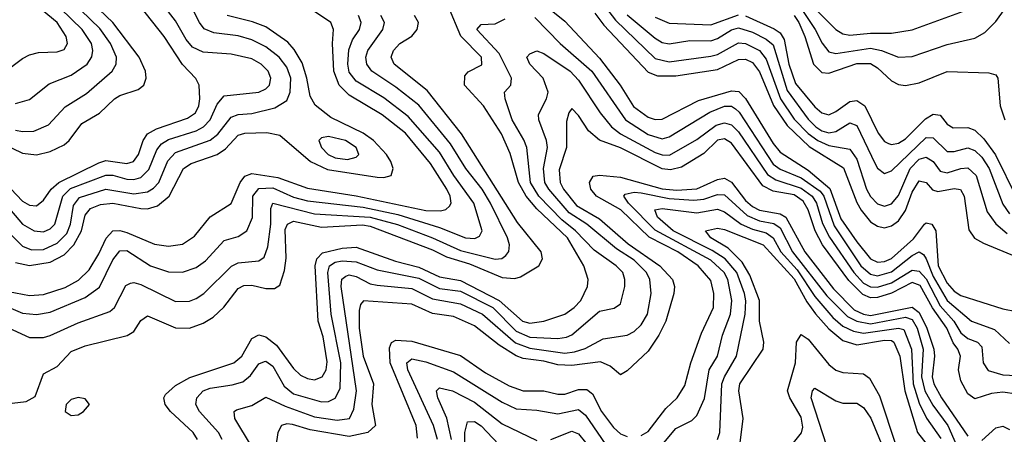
# Model space of a CAD drawing. Header units: inches. Extents: x 884549 to 1028252, y 526810 to 653624.
# Tile 107 of 256: x 944262 to 947095, y 553245 to 554438. Entities that reach past the tile are written whole.
import ezdxf

# ---------------------------------------------------------------- set-up
doc = ezdxf.new("R2010")
doc.units = ezdxf.units.IN
doc.header["$MEASUREMENT"] = 0
doc.layers.add('A9545', color=7, linetype='Continuous')

msp = doc.modelspace()

# ---------------------------------------------------------------- linework, layer by layer
at = {"layer": 'A9545', "color": 5}
for points, elevation in [([(944183.7, 553950), (944270, 553849.5), (944303.8, 553830), (944330, 553827.5), (944350, 553836.5), (944363, 553850), (944386.3, 553930), (944407.8, 553952.2), (944510, 553991), (944530, 553990.6), (944570, 553979.5), (944590, 553978.6), (944610, 553984.3), (944633.4, 554006.6), (944656.5, 554063.5), (944670, 554081.1), (944690, 554093.4), (944770, 554118.5), (944790.5, 554129.5), (944809.7, 554150), (944830, 554195), (944850, 554218.7), (944950, 554229.2), (944970, 554239.1), (944980.7, 554250), (944984.8, 554270), (944976.7, 554290), (944957, 554310), (944930, 554325.3), (944870, 554338.7), (944790, 554344.4), (944759.3, 554359.3), (944740.9, 554380.9), (944710, 554434.9), (944616.5, 554556.5)], 2960), ([(946470, 554550), (946610, 554409.7), (946630, 554397.1), (946650, 554393.3), (946710, 554399.2), (946770, 554399.1), (946830, 554409.3), (946977.3, 554462.7)], 2960), ([(944150, 554111.8), (944270, 554053.8), (944310, 554049.1), (944350, 554058.7), (944390, 554077.6), (944404.3, 554090), (944440.9, 554139.1), (944491.2, 554168.8), (944534.6, 554210), (944550, 554220.1), (944602.8, 554237.2), (944619.5, 554250), (944625.5, 554270), (944624.1, 554290), (944605.6, 554330), (944529.4, 554430), (944430, 554526.6)], 3020), ([(944184.7, 554004.7), (944270, 553916.2), (944290, 553904.2), (944310, 553902.6), (944330, 553918.5), (944352.6, 553950), (944374.1, 553970), (944490, 554026), (944510, 554032.7), (944570, 554024.7), (944589.7, 554030.3), (944603.6, 554050), (944616.7, 554090), (944630, 554110), (944655.5, 554124.5), (944745.1, 554154.9), (944767.7, 554170), (944777.3, 554190), (944780.4, 554210), (944777.8, 554250), (944769.1, 554269.1), (944730, 554309.5), (944677.7, 554390), (944590, 554501.3)], 2980), ([(944230, 553827), (944270, 553786.2), (944295.5, 553775.5), (944330, 553776.7), (944370, 553794.9), (944397.1, 553822.9), (944408.2, 553850), (944416.6, 553903.4), (944433.9, 553926.1), (944510, 553950), (944590, 553936.9), (944630, 553942.6), (944647.1, 553952.9), (944661.8, 553970), (944688.2, 554031.8), (944710, 554056), (944810, 554091.8), (944831.5, 554108.5), (944870, 554157.4), (944890, 554164.9), (944930, 554168.3), (944995.5, 554184.5), (945030, 554205.6), (945040.4, 554230), (945041.8, 554270), (945030, 554301.2), (945008.5, 554330), (944970, 554360.5), (944930, 554380.6), (944890, 554391.5), (944820, 554400), (944792.3, 554412.3), (944779.1, 554430), (944742.6, 554502.6)], 2940), ([(944215.2, 554284.8), (944270, 554326.9), (944290, 554337.2), (944316.4, 554343.6), (944370, 554345.3), (944390, 554352.6), (944399.7, 554370), (944396, 554390), (944369.4, 554430), (944310, 554478.8)], 3080), ([(944250, 554120.4), (944270, 554116), (944303, 554117), (944344.7, 554135.3), (944392.8, 554187.2), (944454.5, 554225.5), (944528.3, 554290), (944539.9, 554310), (944540.8, 554330), (944523.6, 554370), (944492.9, 554412.9), (944410, 554492.5)], 3040), ([(944250, 554196.6), (944290, 554208.3), (944346.3, 554253.7), (944410, 554278.2), (944456, 554310), (944469.1, 554330.9), (944472.5, 554350), (944468.1, 554370), (944441.9, 554410), (944379.1, 554470)], 3060), ([(944773.4, 553230), (944761, 553250), (944695.7, 553310), (944680.4, 553330), (944676.9, 553350), (944681.2, 553358.8), (944710, 553385), (944751.8, 553408.2), (944878.4, 553450), (944900.8, 553470), (944930, 553520.6), (944950, 553531.4), (944970, 553525.2), (945001.2, 553501.2), (945050, 553434.1), (945070, 553415.3), (945090, 553405.4), (945110, 553401.9), (945132.6, 553410), (945143.6, 553430), (945146.9, 553453.1), (945134.8, 553525.2), (945121, 553570), (945112, 553730), (945116.6, 553750), (945133, 553767), (945190, 553780.7), (945230, 553783.2), (945342.9, 553742.9), (945410, 553726.1), (945470, 553697.8), (945530, 553687.4), (945641.3, 553630), (945708.5, 553570), (945730, 553564.1), (945769.9, 553570), (945830, 553590.8), (945857.5, 553610), (945876.5, 553630), (945895.3, 553670), (945897.1, 553690), (945885.1, 553730), (945837.5, 553810), (945750, 553893.3), (945719.4, 553930), (945696.9, 553970), (945673.3, 554053.3), (945647.8, 554110), (945596.4, 554190), (945541.9, 554250), (945543, 554277), (945552, 554288), (945591.7, 554308.3), (945590.3, 554330), (945531, 554391), (945495.4, 554475.4)], 2780), ([(945776.8, 554476.8), (945830, 554434.4), (945930, 554327.4), (945989.5, 554250), (946028.1, 554188.1), (946070, 554157.5), (946090, 554151), (946110, 554152.1), (946214.6, 554205.4), (946310, 554233.6), (946331.3, 554231.3), (946350, 554211.5), (946430, 554081.4), (946450, 554056.9), (946530, 554005.4), (946592.3, 553952.4), (946624.5, 553864.5), (946670, 553798.3), (946710.1, 553750), (946730, 553740.6), (946750, 553741.7), (946770, 553750.3), (946833, 553807), (946864.9, 553850), (946870, 553853.8), (946886, 553850), (946897.8, 553830), (946904.1, 553730), (946930, 553680.2), (946950, 553657.1), (946970, 553644.2), (947090, 553606.1), (947130, 553598.4)], 2780), ([(945950.2, 554470), (945976.5, 554436.5), (946090, 554326.3), (946130, 554316.9), (946250, 554333.1), (946270, 554338.5), (946330, 554371.2), (946350, 554370), (946390, 554350), (946410, 554324.2), (946450.7, 554210.7), (946490, 554152.1), (946530, 554110.6), (946558.2, 554090), (946590, 554075.8), (946650, 554065.6), (946670, 554037.1), (946698.3, 553950), (946710, 553928.8), (946730, 553907.8), (946750, 553901.6), (946770, 553908.2), (946790, 553932.5), (946824.1, 554010), (946850, 554036.3), (946870, 554042.4), (946890, 554030.4), (946910, 554002.2), (946930, 553997.5), (946970, 554010.3), (946990, 554012.1), (947014.1, 553990), (947045, 553885), (947070.4, 553850.4), (947102.7, 553822.7)], 2840), ([(946510.6, 554470), (946550.3, 554410), (946570.2, 554370.2), (946590, 554345.8), (946610, 554340.9), (946710, 554355.8), (946741.8, 554350), (946790, 554330.8), (946830, 554332.1), (946930, 554366.9), (947010, 554384.8), (947038.6, 554401.4), (947070, 554432.7), (947097, 554470)], 2940), ([(944190, 553626.6), (944270, 553593.3), (944310, 553589.1), (944350, 553595.9), (944450, 553638.7), (944491.6, 553668.4), (944530, 553746.6), (944550, 553772.9), (944570, 553774), (944638.7, 553730), (944690, 553712.3), (944730, 553711.3), (944770, 553725.2), (944796.2, 553743.8), (944850, 553802.2), (944890, 553814.5), (944915.2, 553830), (944931.5, 553868.6), (944932.5, 553930), (944950, 553952.6), (944990, 553954.5), (945050, 553927), (945090, 553916.5), (945250, 553898.8), (945350, 553877.8), (945470, 553840.4), (945544.7, 553810), (945571.5, 553808.5), (945585, 553815), (945592, 553830), (945568.9, 553910), (945511.3, 553990), (945470, 554057.1), (945379.5, 554159.5), (945310, 554213.4), (945230, 554261), (945210, 554287.1), (945206.1, 554310), (945208.9, 554351.1), (945219.6, 554380.4), (945239.4, 554410), (945244.5, 554430), (945236.3, 554450)], 2860), ([(944190, 553328.5), (944280.8, 553339.2), (944306.2, 553353.8), (944330, 553418.3), (944370, 553440.2), (944410, 553483.3), (944450, 553499.7), (944570.9, 553529.1), (944590, 553540.8), (944610, 553572.1), (944630, 553585.8), (944710, 553551.1), (944750, 553549.7), (944790, 553564.8), (944818.1, 553581.9), (944849, 553611), (944890, 553664.2), (944906.9, 553673.1), (944930, 553673.7), (944970, 553663.9), (944995.2, 553664.8), (945010, 553673.7), (945023.8, 553716.2), (945028.5, 553751.5), (945026, 553833.9), (945032.6, 553850), (945050, 553858), (945130, 553841.2), (945247.7, 553847.7), (945270, 553844.3), (945450, 553775.7), (945490, 553755.2), (945555.8, 553735.8), (945650, 553696.2), (945686.5, 553693.5), (945702.5, 553697.5), (945755.2, 553730), (945766.4, 553750), (945761.8, 553770), (945694.3, 553854.3), (945532.7, 554110), (945434.6, 554234.6), (945339.2, 554310), (945330.4, 554330), (945337.2, 554350), (945355.8, 554370), (945390, 554391.3), (945405.5, 554410), (945409.4, 554430), (945397.8, 554450)], 2820), ([(944230, 553655.8), (944290, 553643.8), (944330, 553647.2), (944392.4, 553667.6), (944431.2, 553688.8), (944461.8, 553718.2), (944490, 553763.7), (944510.8, 553809.2), (944530, 553830), (944550, 553831.2), (944570, 553825.2), (944650, 553792.2), (944690, 553786.7), (944730, 553792.4), (944764.5, 553815.5), (944810, 553870.7), (944870, 553908.8), (944896.4, 553970), (944910, 553987.3), (944930, 553995), (945004.2, 553984.2), (945090, 553952.9), (945230, 553931.1), (945430, 553889.1), (945472.4, 553887.6), (945487.9, 553892.1), (945498.3, 553901.7), (945502.8, 553910), (945500.4, 553930), (945490.7, 553950), (945444.1, 554024.2), (945371.5, 554111.5), (945304.8, 554164.8), (945210, 554221.2), (945180.9, 554250), (945165.6, 554290), (945162, 554370), (945164.7, 554410), (945156.7, 554430), (945110, 554462)], 2880), ([(944230, 553551.6), (944290, 553523.3), (944330, 553523.3), (944350, 553529), (944430, 553565.3), (944521.4, 553598.6), (944534.8, 553610), (944567, 553673), (944580.4, 553679.6), (944590, 553681.6), (944610, 553675.9), (944710, 553626.7), (944750, 553628.1), (944770, 553635.4), (944792.1, 553650), (944870.9, 553729.1), (944890, 553738.1), (944950, 553744.3), (944965, 553755), (944975.9, 553784.1), (944984.5, 553850), (944984.9, 553895.1), (944990, 553910.4), (945110, 553879.2), (945270, 553869.8), (945348.4, 553848.4), (945450, 553810), (945530, 553774), (945630, 553748.5), (945649.3, 553750.7), (945660.7, 553759.3), (945669.5, 553770.5), (945671, 553790), (945665.7, 553810), (945616.8, 553910), (945592.7, 553950), (945545.1, 554010), (945501.2, 554081.2), (945410, 554191.8), (945344.1, 554244.1), (945275.3, 554290), (945260.4, 554310), (945257.7, 554330), (945263.5, 554350), (945306.8, 554410), (945311.8, 554430), (945300.9, 554450)], 2840), ([(944250, 553739.4), (944290, 553730.9), (944350, 553740), (944390, 553761.3), (944418, 553790), (944439.8, 553830), (944450, 553875.9), (944465.3, 553894.7), (944493.9, 553906.1), (944529.8, 553910.2), (944610, 553894.6), (944630, 553894.2), (944658.1, 553901.9), (944692.4, 553930), (944732.7, 554010), (944755.7, 554024.3), (944830, 554050.3), (944853.6, 554066.4), (944890, 554106.1), (944910, 554111.4), (944973.3, 554113.3), (945010, 554105.4), (945098.7, 554030), (945147.1, 554007.1), (945290, 553985.1), (945310, 553984.4), (945331, 553990), (945336.8, 554010), (945329.9, 554030), (945317.1, 554050), (945279.5, 554090), (945250, 554111.9), (945157, 554157), (945111.7, 554191.7), (945097.7, 554217.7), (945088.2, 554270), (945074.4, 554314.4), (945052, 554352), (945033.4, 554373.4), (944970, 554417.5), (944932.1, 554432.1), (944858.5, 554450)], 2920), ([(944844.6, 553230), (944833.8, 553250), (944778.8, 553310), (944768.4, 553330), (944771.5, 553350), (944790, 553369.3), (944810, 553377.9), (944873.2, 553386.8), (944903.9, 553396.1), (944925.8, 553414.2), (944950, 553447.2), (944966, 553454), (944970, 553455.3), (944990, 553440.8), (945023.2, 553383.2), (945050, 553361.2), (945130, 553338.3), (945150, 553339.2), (945170, 553349), (945183.9, 553376.1), (945185.6, 553450), (945158, 553590), (945148.5, 553710), (945153.6, 553730), (945170, 553739.8), (945190, 553744.1), (945230, 553741.2), (945290, 553718), (945410, 553694.1), (945470, 553664.7), (945530, 553657.1), (945622.8, 553610), (945690, 553541.8), (945730, 553524), (945810, 553520.4), (945835.5, 553524.5), (945850, 553531.2), (945930, 553599.3), (945971.9, 553608.1), (945990, 553620.7), (946002.5, 553670), (946003.1, 553690), (945997.3, 553710), (945978.1, 553730), (945914.5, 553774.5), (945860.8, 553830), (945822.1, 553862.1), (945755.4, 553930), (945731.1, 553970), (945720.7, 554070), (945712.3, 554092.3), (945678.3, 554150), (945658.2, 554210), (945656.8, 554230), (945674.5, 554250), (945677, 554270), (945641.4, 554341.4), (945577.3, 554410), (945590, 554424.5), (945630, 554426.5), (945659.1, 554440.9)], 2760), ([(945744.1, 554444.1), (945817, 554370), (945907.7, 554290), (946004.6, 554150), (946070, 554108), (946110, 554095.4), (946130, 554100.8), (946247.6, 554172.4), (946290, 554188.9), (946310, 554189.5), (946321.6, 554181.6), (946332, 554172), (946430, 554022.1), (946450, 554008.3), (946510, 553983.4), (946564.5, 553944.5), (946575, 553930), (946605, 553845), (946682.1, 553730), (946710, 553705.7), (946730, 553700.8), (946770, 553712.2), (946830, 553759.4), (946850.1, 553770.1), (946862.3, 553762.3), (946870, 553750.1), (946890, 553699.2), (946930, 553629.6), (947000.5, 553570), (947066.2, 553546.2), (947110, 553506.4)], 2760), ([(945916.8, 554456.8), (945942.4, 554422.4), (946070, 554287.6), (946097.1, 554277.1), (946150, 554276.8), (946270, 554295.2), (946330, 554323.8), (946350, 554324.9), (946370, 554315.2), (946390, 554287.8), (946431, 554191), (946470, 554133.5), (946533.4, 554073.4), (946631.9, 554011.9), (946670, 553912.4), (946682.7, 553890), (946710, 553856.5), (946730, 553843.4), (946750, 553839.4), (946770, 553844.4), (946790, 553859.2), (946810, 553888.6), (946830, 553941.4), (946850, 553974.7), (946870, 553969.2), (946888.5, 553948.5), (946903.3, 553943.3), (946950, 553951.9), (946969, 553949), (946978.9, 553930), (946993.1, 553833.1), (947009.4, 553809.4), (947034.7, 553794.7), (947130, 553755.3)], 2820), ([(946010, 554452.5), (946090, 554385.2), (946110, 554372.9), (946130, 554368.3), (946190, 554378), (946250, 554377.3), (946270, 554384.1), (946310, 554409.2), (946330, 554414.8), (946370, 554402.8), (946410, 554382.3), (946430, 554366.2), (946470, 554234.4), (946530, 554151.6), (946552.2, 554130), (946570, 554118.6), (946590, 554113), (946610, 554116), (946650, 554141), (946670, 554133.8), (946722.8, 554022.8), (946730, 554010.7), (946750, 553995.5), (946770, 554002.9), (946870, 554099.2), (946890, 554098.5), (946930, 554058.9), (946950, 554058.4), (946990, 554069.2), (947010, 554062.1), (947030, 554042.9), (947050.9, 554010), (947090, 553907), (947110, 553879.4)], 2860), ([(946090, 554445.8), (946130, 554428.6), (946250, 554423.7), (946330, 554452.6)], 2880), ([(946350, 554449.7), (946432.2, 554412.2), (946450, 554400.2), (946461.7, 554381.7), (946475.2, 554310), (946494.3, 554254.3), (946550, 554186.9), (946570, 554170.4), (946590, 554164.8), (946610, 554173.7), (946650, 554202.9), (946670, 554205.6), (946693.6, 554190), (946731.3, 554111.3), (946750, 554087.2), (946761.8, 554081.8), (946770, 554079), (946790, 554082.6), (946810, 554095.2), (946867.6, 554152.4), (946890, 554166.1), (946910, 554163.7), (946930, 554137.9), (946947.1, 554127.1), (946990, 554128.2), (947010, 554120.1), (947035.6, 554095.6), (947069.6, 554049.6), (947130, 553926.6)], 2880), ([(946490.1, 554450.1), (946503.3, 554430), (946521.2, 554390), (946545.3, 554310), (946570, 554285.9), (946590, 554283.9), (946670, 554311.9), (946710, 554311.7), (946730, 554299.2), (946770, 554262.5), (946790, 554252.1), (946810, 554248.8), (946850, 554256.9), (946930, 554289.4), (947050, 554285.5), (947070, 554279.7), (947076.1, 554270), (947083.2, 554190), (947096.2, 554150)], 2920), ([(944928.9, 553210), (944880.4, 553290), (944879.3, 553310), (944885.4, 553314.6), (944930, 553327.3), (944970, 553351.8), (945025.3, 553325.3), (945110, 553294.7), (945174.9, 553285.1), (945210.5, 553290), (945223.2, 553316.8), (945230.9, 553370), (945186.4, 553670), (945188.4, 553691.6), (945200.1, 553699.9), (945210, 553703.4), (945230, 553698.6), (945270, 553677.5), (945290, 553673.6), (945390, 553664.7), (945450, 553634.9), (945530, 553620.4), (945593, 553590), (945688, 553508), (945730, 553492.5), (945830, 553478.3), (945857.9, 553482.1), (945888.5, 553491.5), (945940.2, 553519.8), (946010, 553529.7), (946030, 553540.3), (946050, 553559.6), (946067.7, 553590), (946078.9, 553650), (946074.9, 553690), (946064.9, 553710), (946030, 553745.7), (945978.9, 553778.9), (945893.2, 553850), (945842.4, 553882.4), (945784.4, 553950), (945772.7, 553970), (945768.7, 554010), (945780.5, 554070), (945777.7, 554090), (945755.2, 554150), (945754.8, 554165.2), (945777.2, 554210), (945781.9, 554230), (945767.9, 554270), (945729.4, 554310), (945720.7, 554330), (945730, 554339.7), (945750, 554348.3), (945770, 554340.5), (945845.3, 554290), (945870, 554264.6), (945931.6, 554170), (945964.1, 554130), (945990.1, 554110), (946090, 554055.8), (946110, 554049), (946131.4, 554048.6), (946210, 554093.3), (946265.7, 554134.3), (946290, 554141.7), (946310, 554135.7), (946330, 554115.4), (946413, 553993), (946437.3, 553977.3), (946510, 553953.7), (946542, 553930), (946554.2, 553910), (946571.8, 553851.8), (946592.1, 553812.1), (946662.1, 553710), (946690, 553679.9), (946710, 553669), (946730, 553667.8), (946770, 553680.4), (946830, 553717.1), (946850, 553714.1), (946870, 553692.3), (946910, 553614.2), (946949.2, 553570), (946970, 553537.2), (946990, 553520.9), (947017.5, 553510), (947030, 553496.4), (947033.8, 553450), (947048.5, 553428.5), (947090, 553416.2), (947147.4, 553412.6)], 2740), ([(947130, 553360.5), (947090, 553366.2), (947058.1, 553361.9), (947010, 553347.2), (946990, 553360.8), (946970, 553398.4), (946963.2, 553430), (946968.3, 553470), (946961, 553490), (946948, 553508), (946929.3, 553550), (946888.3, 553608.3), (946852.7, 553672.7), (946830, 553681.7), (946770, 553651.1), (946730, 553638.6), (946710, 553637.6), (946687.3, 553647.3), (946647.8, 553687.8), (946571.2, 553790), (946550.2, 553830.2), (946530, 553890.5), (946515.8, 553915.8), (946490, 553933.7), (946430, 553944.7), (946400.3, 553960.3), (946310, 554082.6), (946290, 554094.8), (946270, 554091.7), (946230, 554053.1), (946166.1, 554013.9), (946133.9, 554006.1), (946110, 554009.2), (945990, 554069), (945930, 554091.1), (945898.5, 554118.6), (945870, 554162.2), (945850, 554182.8), (945841.5, 554170), (945835.3, 554144.7), (945835.3, 554070), (945813.8, 554006.2), (945816.6, 553970), (945826.6, 553950), (945863.7, 553903.7), (945930, 553865), (946012.9, 553792.9), (946103.6, 553730), (946140.2, 553690), (946145.7, 553670), (946144.2, 553650), (946120.8, 553570), (946100.7, 553530), (946070, 553484.1), (946010, 553427.3), (945990, 553415.8), (945961, 553441), (945932.9, 553452.9), (945850, 553442.5), (945810, 553444.3), (945770, 553455.5), (945710, 553462.5), (945690, 553470.6), (945641.3, 553501.3), (945570, 553556.6), (945510, 553583.4), (945450, 553592.7), (945390, 553619.1), (945250.7, 553629.3), (945242.1, 553617.9), (945238.6, 553601.4), (945238.6, 553550), (945250, 553470), (945279.7, 553390), (945275, 553330), (945285.1, 553270), (945263.8, 553250), (945210, 553238.1), (945097.2, 553257.2), (945047.2, 553272.8), (945030, 553274.5), (945015.5, 553270), (945004.2, 553250), (944999.2, 553210)], 2720), ([(946050, 553240.8), (946070, 553253.1), (946120.9, 553319.1), (946153.7, 553350), (946175.1, 553384.9), (946192.7, 553450), (946223.9, 553536.1), (946258.3, 553610), (946258.9, 553650), (946250, 553687.3), (946213.9, 553730), (946155.8, 553770), (946072.5, 553812.5), (945991.1, 553891.1), (945921.3, 553930), (945905.1, 553950), (945901.2, 553970), (945912.1, 553987.9), (945930, 553991.1), (945990, 553985.2), (946110, 553951.3), (946152.3, 553947.6), (946210, 553951.3), (946270, 553978.4), (946290, 553981.8), (946310, 553970.6), (946350, 553917.4), (946370, 553900.4), (946390, 553889.9), (946450, 553878.9), (946465.9, 553870), (946520.4, 553770), (946603, 553663), (946663.1, 553603.1), (946690, 553590), (946710, 553586.7), (946830, 553611), (946850, 553594.8), (946872.1, 553550), (946892, 553490), (946894, 553470), (946886.9, 553410), (946892.1, 553390), (946913.7, 553350), (946990, 553238.8)], 2680), ([(946090.3, 553190), (946150, 553261.7), (946195.2, 553284.8), (946210, 553298.8), (946232.3, 553347.7), (946245.8, 553430), (946269.6, 553470), (946283.9, 553530), (946306.8, 553590), (946310.8, 553630), (946299.1, 553690), (946288.6, 553710), (946250, 553745.5), (946090, 553832.5), (946013.9, 553910), (945999.7, 553930), (946004.3, 553935.7), (946030, 553941.5), (946050, 553939.7), (946130, 553923.5), (946201.6, 553918.4), (946230, 553921.4), (946270, 553935.2), (946290, 553934), (946354.4, 553874.4), (946390, 553858.8), (946431.9, 553851.9), (946450, 553838.8), (946485.5, 553770), (946583.8, 553643.7), (946643.7, 553583.7), (946670.1, 553570.1), (946710, 553562.9), (946810, 553581.9), (946830, 553574.8), (946844.2, 553550), (946860.9, 553490), (946856.7, 553410), (946866.2, 553370), (946888.8, 553328.8), (946931.8, 553270), (946970, 553184.7)], 2660), ([(946270, 553229.5), (946276.1, 553250), (946282.4, 553390), (946289.2, 553410), (946324.6, 553470), (946349.3, 553590), (946351.2, 553628.8), (946347.4, 553650), (946325.2, 553710), (946291.6, 553750), (946254.1, 553774.1), (946141.6, 553830), (946096.6, 553870), (946089.2, 553890.8), (946110, 553894.8), (946210, 553882.6), (946270, 553892.4), (946290, 553884.9), (946337.9, 553850), (946370, 553835.2), (946410, 553824.4), (946430, 553810.6), (946451.7, 553770), (946498.4, 553718.4), (946550, 553641.4), (946601, 553581), (946630, 553556), (946661, 553541.1), (946690, 553536.1), (946790, 553550.6), (946806, 553546), (946827.4, 553490), (946832.4, 553390), (946850, 553333.8), (946871.3, 553291.3), (946912.5, 553232.5)], 2640), ([(946330.8, 553189.2), (946343.7, 553290), (946330.9, 553370), (946333.9, 553390), (946400.6, 553490), (946403.2, 553510), (946390.2, 553570), (946390.8, 553630), (946362.8, 553702.8), (946340.6, 553740.6), (946300.1, 553780.1), (946250.5, 553810), (946234.8, 553830), (946270, 553837.9), (946290, 553834.3), (946401, 553790), (946490, 553692.2), (946526.4, 553626.4), (946551.8, 553591.8), (946590, 553548), (946630, 553514.7), (946670, 553502.3), (946750, 553515.9), (946770, 553514.8), (946777.1, 553510), (946794.2, 553470), (946808.4, 553370), (946844.9, 553250), (946890, 553191.8)], 2620), ([(946480.9, 553210), (946511.1, 553248.9), (946514.6, 553265.4), (946510, 553294.1), (946477.5, 553350), (946471.2, 553370), (946493.8, 553450), (946497, 553510), (946510, 553532.3), (946530, 553518.1), (946590, 553445.3), (946609.6, 553429.6), (946630, 553422.2), (946690, 553418.8), (946706.6, 553406.6), (946735.5, 553355.5), (946783.8, 553210)], 2580), ([(945406.1, 553233.9), (945402.6, 553270), (945327.7, 553450), (945326.1, 553493.9), (945331.3, 553508.7), (945344.3, 553515.7), (945390, 553512.5), (945530, 553471.7), (945601.6, 553421.6), (945670, 553383.8), (945710, 553369.5), (945770, 553369.3), (945810, 553360), (945830, 553360.6), (945870, 553373.6), (945893.4, 553373.4), (945910, 553361.3), (945935.7, 553310), (945970, 553263.8), (945990, 553245.7), (946010, 553238.2)], 2680), ([(945463.6, 553230), (945452.3, 553270), (945378.8, 553430), (945376.1, 553450), (945390, 553461.7), (945430, 553453.7), (945510, 553424.5), (945650, 553336.9), (945690, 553318.4), (945750, 553314.4), (945810, 553303.1), (945870, 553316), (945890, 553299.4), (945958.9, 553198.9)], 2660), ([(945504.7, 553230), (945490.8, 553290.8), (945465.2, 553350), (945461.2, 553370), (945470, 553378.3), (945506.7, 553370), (945570, 553337.1), (945650, 553274.5), (945750, 553226.3)], 2640), ([(946584.4, 553210), (946538.8, 553350), (946543.1, 553370), (946550, 553377.6), (946610, 553340.6), (946630, 553334.1), (946670, 553333.9), (946690, 553321.3), (946711, 553291), (946763.7, 553163.7)], 2560), ([(945544.3, 553130), (945542.6, 553250), (945550, 553280.8), (945570, 553281.7), (945590, 553269.1), (945690, 553162.1)], 2620), ([(945790, 553229.3), (945850, 553253.7), (945870, 553245.5), (945890, 553221)], 2640), ([(947030, 553227.2), (947070, 553262.8), (947090, 553268), (947110, 553258.6)], 2680)]:
    msp.add_lwpolyline(points, dxfattribs=dict(at, elevation=elevation))
for points, elevation in [([(945150, 554102), (945130, 554097.8), (945122.2, 554090), (945130.1, 554070), (945149.2, 554050), (945170, 554040.8), (945204.7, 554035.3), (945230, 554042.9), (945237.5, 554050), (945229.9, 554070), (945199.6, 554090)], 2940), ([(944430, 553350.7), (944410, 553344.4), (944395.6, 553330), (944392.7, 553310), (944410, 553298.5), (944430, 553300.9), (944445.1, 553310), (944462.3, 553330), (944450, 553346.3)], 2820)]:
    msp.add_lwpolyline(points, close=True, dxfattribs=dict(at, elevation=elevation))

doc.saveas('drawing.dxf')
